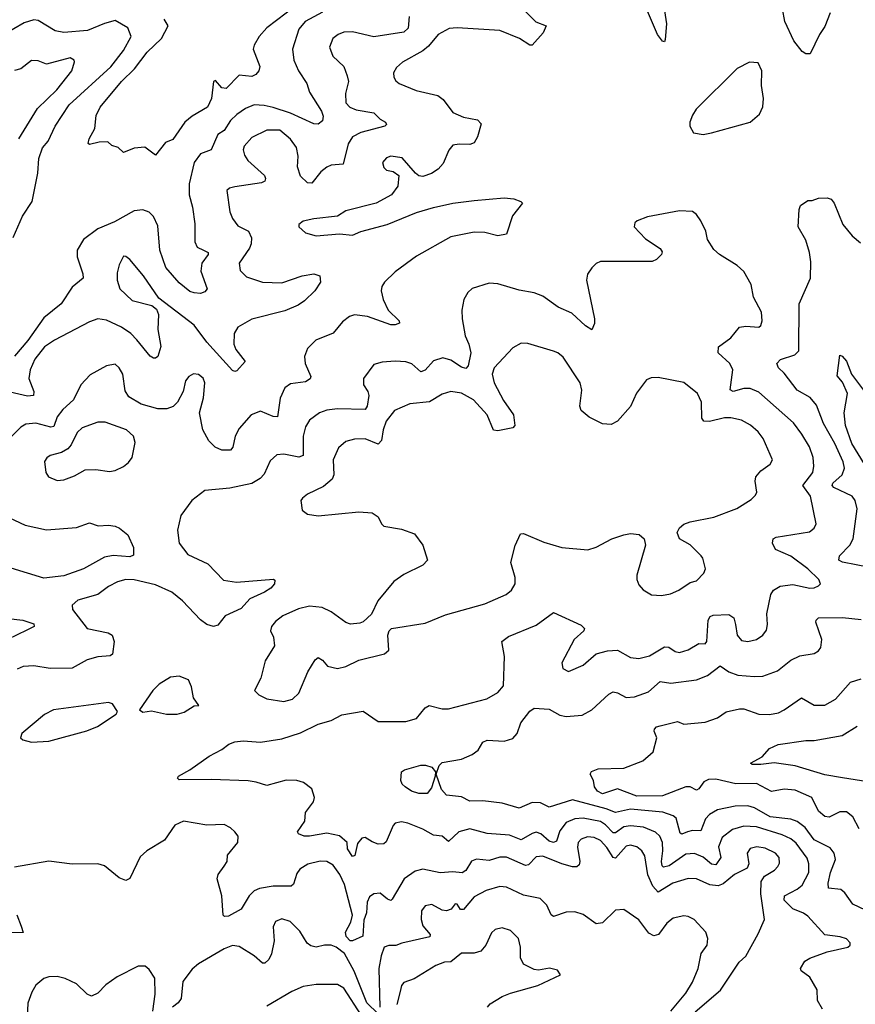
# Model space of a CAD drawing. Extents: x 1550320 to 1685906, y 509093 to 640511.
# Tile 183 of 256: x 1617669 to 1621577, y 535058 to 539664. Entities that reach past the tile are written whole.
import ezdxf

# ---------------------------------------------------------------- set-up
doc = ezdxf.new("R2010")
doc.units = 0

msp = doc.modelspace()

# ---------------------------------------------------------------- linework, layer by layer
at = {"layer": '0CON20XD'}
for points in [[(1621459.2, 539695), (1621435, 539632.5), (1621410, 539595), (1621365.8, 539504.2), (1621345, 539503.8), (1621328.8, 539515), (1621290, 539565), (1621247.5, 539655), (1621214.7, 539835)], [(1620002, 539735), (1620083.4, 539653.4), (1620131.9, 539635), (1620117.8, 539602.2), (1620065, 539543.8), (1620054.3, 539545), (1620006.1, 539576.1), (1619915, 539612.8), (1619715, 539626.1), (1619677.1, 539622.9), (1619626.7, 539595), (1619580.5, 539539.5), (1619555, 539517.9), (1619460, 539465), (1619430.6, 539439.4), (1619417.5, 539415), (1619418.8, 539395), (1619427.7, 539377.7), (1619443.3, 539365), (1619522.8, 539332.8), (1619625, 539308.9), (1619650.2, 539290.2), (1619695, 539229.5), (1619745, 539207.3), (1619810, 539195), (1619826.9, 539176.9), (1619810.8, 539115), (1619795, 539088), (1619775, 539079.2), (1619725, 539081.2), (1619694.1, 539075.9), (1619676.4, 539053.6), (1619649.7, 538990.3), (1619626.4, 538963.6), (1619595, 538944.3), (1619555, 538930), (1619535, 538933.8), (1619520, 538945), (1619457.9, 539017.9), (1619405, 539025.6), (1619385, 539017.5), (1619366.2, 538995), (1619372.7, 538972.7), (1619385, 538960), (1619415, 538953.8), (1619442.5, 538935), (1619438, 538885), (1619407.5, 538845), (1619335.8, 538805.8), (1619195, 538770), (1619155, 538744.3), (1619045, 538732.2), (1618995, 538720.8), (1618974.2, 538705.8), (1618973.8, 538695), (1619005.8, 538665.8), (1619055, 538652.5), (1619165, 538661.4), (1619225, 538655.6), (1619265, 538672.9), (1619388, 538705), (1619525, 538761.4), (1619604.8, 538785.2), (1619695, 538805.3), (1619795, 538817.8), (1619935, 538830.6), (1619980, 538825), (1620013, 538813), (1620020, 538805), (1619973.2, 538746.8), (1619945, 538660), (1619905, 538652.5), (1619845, 538667.8), (1619795, 538670), (1619685, 538648.2), (1619525, 538557.1), (1619425, 538484.5), (1619375.6, 538435), (1619363.1, 538415), (1619360, 538395), (1619368.2, 538355), (1619391.8, 538305), (1619443.8, 538255), (1619445, 538243.3), (1619424.4, 538235.6), (1619405, 538236.8), (1619296, 538275), (1619235, 538282.7), (1619211.4, 538275), (1619179.2, 538250.8), (1619135, 538196.7), (1619054.4, 538165), (1619014.4, 538125), (1619001.7, 538088.3), (1619004.6, 538055), (1619030, 537995), (1619026.8, 537983.2), (1619005, 537970), (1618935, 537960), (1618909.1, 537940.9), (1618886.6, 537893.4), (1618874.3, 537805.7), (1618855, 537807.9), (1618795, 537832.9), (1618751.4, 537815), (1618695, 537752), (1618676.4, 537715), (1618666.1, 537663.9), (1618655, 537650.6), (1618615, 537649.5), (1618583.4, 537663.4), (1618554.1, 537694.1), (1618525.5, 537745), (1618509.4, 537825), (1618529.4, 537895), (1618534.4, 537965), (1618526.9, 537986.9), (1618505, 538004.3), (1618482.6, 538007.4), (1618460.8, 537995), (1618444.4, 537975), (1618432.9, 537925), (1618407.5, 537875), (1618386.2, 537853.8), (1618356.7, 537843.3), (1618315, 537842.8), (1618237.1, 537865), (1618179.2, 537899.2), (1618162.5, 537927.5), (1618152.1, 538005), (1618135, 538035.8), (1618115, 538052), (1618075, 538044.2), (1617998.3, 538001.7), (1617954.3, 537955), (1617920.5, 537885), (1617870.6, 537839.4), (1617844.1, 537805.9), (1617829, 537761), (1617815, 537758.2), (1617743.9, 537776.1), (1617697.7, 537772.3), (1617675, 537756.9), (1617605, 537686.9)], [(1618960.8, 539729.2), (1618825, 539625.4), (1618789.6, 539585), (1618765.4, 539545), (1618760.9, 539525), (1618792.5, 539445), (1618788, 539425), (1618773.2, 539406.8), (1618755, 539398.1), (1618695, 539404.5), (1618635, 539341.5), (1618614.2, 539344.2), (1618585, 539378.8), (1618576.1, 539373.9), (1618566.6, 539295), (1618547.1, 539255), (1618475, 539212.9), (1618442, 539185), (1618385, 539103.3), (1618350.7, 539089.3), (1618305, 539030), (1618255, 539066.7), (1618205, 539063.3), (1618155, 539042.5), (1618130, 539065), (1618100, 539075), (1618081.7, 539091.7), (1618040.7, 539090.7)], [(1620684.2, 539705), (1620694, 539645), (1620688.3, 539571.7), (1620685, 539560), (1620675, 539562.5), (1620651.2, 539595), (1620595.5, 539725)], [(1619085, 539698.8), (1619003.8, 539655), (1618975, 539619.2), (1618945.5, 539525), (1618950.4, 539475), (1618972.9, 539425), (1619012.7, 539365), (1619025, 539324.2), (1619080.7, 539235), (1619087.8, 539212.2), (1619085, 539191.2), (1619065, 539175.6), (1619045, 539177.1), (1618935.7, 539225.7), (1618855, 539253.5), (1618812.9, 539262.9), (1618765.3, 539264.7), (1618725, 539248.7), (1618685, 539220.4), (1618655, 539191.5), (1618625, 539145.5), (1618595, 539126.7), (1618565.3, 539054.7), (1618515, 539036.7), (1618485, 538995.7), (1618462.1, 538895), (1618461.2, 538845), (1618477, 538787), (1618488, 538708), (1618488.8, 538625), (1618499.2, 538599.2), (1618528.8, 538585), (1618550, 538575), (1618550, 538565), (1618521.3, 538525), (1618516.6, 538486.6), (1618545.6, 538404.4), (1618535, 538391.2), (1618515, 538382), (1618485, 538385.7), (1618465, 538392.5), (1618415, 538433.4), (1618353, 538505), (1618325.2, 538585), (1618315, 538699.2), (1618295, 538743.3), (1618275, 538762.9), (1618245, 538773.8), (1618205, 538770), (1618112.3, 538717.7), (1618034.2, 538685.8), (1617967.3, 538635), (1617937.8, 538585), (1617937.7, 538555), (1617964.5, 538475), (1617965.5, 538454.5), (1617915, 538413.1), (1617862.7, 538335), (1617781.3, 538268.7), (1617706.8, 538163.2), (1617645, 538089.6)], [(1619491.3, 539678.7), (1619485.3, 539624.7), (1619465, 539604.6), (1619325, 539583.1), (1619225, 539606.5), (1619185.4, 539604.6), (1619158, 539595), (1619134.3, 539575), (1619117.8, 539535), (1619133.1, 539493.1), (1619185.7, 539445), (1619201.3, 539401.3), (1619206.9, 539375), (1619192.3, 539317.7), (1619194.6, 539275), (1619213.3, 539255), (1619242, 539242), (1619325, 539228.2), (1619355, 539197.8), (1619380, 539185), (1619385, 539173.3), (1619376.7, 539165), (1619265, 539136.6), (1619225.6, 539115), (1619205, 539082.5), (1619182.5, 538987.5), (1619125, 538983.2), (1619105, 538973.8), (1619078, 538952), (1619035, 538899.5), (1619015, 538900.9), (1618982, 538932), (1618968.5, 538975), (1618970.9, 539025), (1618963.3, 539065), (1618935, 539104.2), (1618886.3, 539146.3), (1618825, 539146.4), (1618755, 539111.9), (1618718.3, 539071.7), (1618714, 539055), (1618720, 539030), (1618736.1, 539005), (1618813.3, 538935), (1618818.9, 538921.1), (1618815, 538908.8), (1618800.3, 538899.7), (1618675, 538881.8), (1618650, 538875), (1618638, 538865), (1618651.1, 538765), (1618663.7, 538733.7), (1618689.7, 538699.7), (1618738.6, 538675), (1618753.9, 538643.9), (1618752.4, 538615), (1618744.4, 538595.6), (1618695.6, 538525), (1618699.8, 538489.8), (1618730.2, 538460.2), (1618805, 538436.4), (1618895, 538433.1), (1618990, 538465), (1619045, 538475.5), (1619072.5, 538465), (1619076.2, 538435), (1619050, 538395), (1619001.3, 538348.7), (1618971.2, 538328.8), (1618908.7, 538301.3), (1618755, 538262.7), (1618690, 538225)], [(1617638.9, 538645), (1617682.7, 538745), (1617727, 538813), (1617754, 538945), (1617757.9, 539015), (1617775.6, 539064.4), (1617801.6, 539095), (1617835.7, 539165), (1617901.1, 539265), (1618095, 539443.3), (1618155, 539518.8), (1618191.2, 539585), (1618174.7, 539625), (1618115, 539660), (1618065, 539646.3), (1617986.3, 539613.7), (1617875, 539604.4), (1617835, 539610.7), (1617755, 539660.3), (1617735, 539662.2), (1617690.5, 539649.5), (1617543.3, 539565)], [(1618040.7, 539090.7), (1617995, 539080), (1617990, 539085), (1617994.4, 539105.6), (1618020, 539155), (1618026.7, 539215), (1618045.8, 539255), (1618144.5, 539375), (1618206.7, 539433.3), (1618265, 539511.5), (1618332.7, 539575), (1618364, 539635), (1618345.3, 539665.3)], [(1617665, 539105.7), (1617752.3, 539247.7), (1617843.5, 539335), (1617913.5, 539425), (1617925.8, 539465.8), (1617924, 539475), (1617905, 539485.4), (1617795, 539455.8), (1617755, 539471.2), (1617725, 539472), (1617675, 539433.9), (1617645, 539426.2)], [(1620865, 539126.7), (1620905, 539134.5), (1621085, 539184.3), (1621128.3, 539221.7), (1621144.1, 539255.9), (1621147.5, 539295), (1621137.5, 539355), (1621140, 539425), (1621122.3, 539462.3), (1621082.5, 539465), (1621024.2, 539435), (1620833.3, 539245), (1620815, 539217.5), (1620803.8, 539185), (1620803.8, 539165), (1620820, 539135), (1620865, 539126.7)], [(1621645, 537100.4), (1621516.5, 537126.5), (1621499.4, 537135), (1621503.6, 537155), (1621551.1, 537205), (1621566.3, 537235), (1621585.3, 537375), (1621576.2, 537415), (1621561.5, 537435), (1621476.7, 537475), (1621468.8, 537485), (1621471.5, 537495), (1621515.2, 537535), (1621526.5, 537565), (1621519.4, 537595), (1621481.2, 537681.2), (1621428.8, 537775), (1621395, 537860.8), (1621365.9, 537895.9), (1621305, 537930.9), (1621245, 538010.5), (1621217.8, 538035), (1621210.6, 538055), (1621226.7, 538073.3), (1621294.7, 538095.3), (1621312.2, 538115), (1621314.4, 538335), (1621366.9, 538455), (1621369.3, 538530.7), (1621362.3, 538575), (1621345, 538632), (1621310, 538695), (1621314, 538775), (1621321.2, 538795), (1621355, 538818), (1621375, 538818), (1621405, 538828.8), (1621445, 538830), (1621463.6, 538823.6), (1621478.8, 538805), (1621518.6, 538705), (1621562, 538652), (1621600.5, 538620.5)], [(1621423.8, 535035), (1621400.8, 535075), (1621398.2, 535125), (1621363.8, 535185), (1621324.5, 535215), (1621321.1, 535225), (1621341.2, 535258.8), (1621365, 535273.8), (1621445, 535302.9), (1621542.5, 535325), (1621553.3, 535335), (1621553.3, 535345), (1621535, 535363.8), (1621506.4, 535373.6), (1621435, 535382), (1621355, 535470), (1621334.7, 535484.7), (1621284.5, 535505), (1621244.7, 535545), (1621246.4, 535565), (1621304.4, 535595.6), (1621328.5, 535615), (1621360, 535675), (1621360, 535715), (1621351.5, 535741.5), (1621300.9, 535810.9), (1621275, 535832), (1621235, 535850.4), (1621115, 535887.6), (1621055, 535891.6), (1621002.2, 535875), (1620955, 535838.5), (1620937.6, 535795), (1620948.4, 535745), (1620925, 535710.9), (1620905, 535713.1), (1620865.5, 535745.5), (1620825, 535762.6), (1620785, 535760.3), (1620706.1, 535705), (1620679.6, 535699.6), (1620673, 535705), (1620670, 535725), (1620677.5, 535775), (1620675.6, 535815), (1620662.2, 535845), (1620643.3, 535863.3), (1620586.5, 535886.5), (1620525, 535893), (1620495, 535888), (1620455, 535859.2), (1620445, 535859.2), (1620408, 535898), (1620385, 535912.2), (1620305, 535928.4), (1620265, 535925.2), (1620225, 535908.6), (1620195, 535869.1), (1620179.6, 535820.4), (1620165.2, 535814.8), (1620145, 535820.5), (1620105.7, 535855.7), (1620085, 535862.6), (1620065, 535857.3), (1620015, 535827.3), (1619959.4, 535849.4), (1619855, 535856.8), (1619775, 535877.8), (1619722.2, 535865), (1619675, 535820), (1619645, 535843.5), (1619605, 535849.5), (1619555, 535876.9), (1619484.6, 535904.6), (1619455, 535911.5), (1619425, 535904.3), (1619415, 535893.8), (1619382.4, 535817.6), (1619371.3, 535808.7), (1619345, 535807.5), (1619317, 535817), (1619285, 535838.6), (1619268.8, 535835), (1619249.6, 535810.4), (1619235.7, 535754.3), (1619225, 535749.5), (1619202.8, 535785), (1619200.6, 535815), (1619165, 535846.1), (1619105, 535858.7), (1619024.3, 535844.3), (1619000, 535845), (1618973.3, 535855), (1618968.8, 535865), (1619002.5, 535915), (1619005.7, 535955), (1619043.1, 536005), (1619048.1, 536025), (1619036, 536065), (1618996.2, 536095), (1618964.5, 536104.5), (1618915, 536106.2), (1618825, 536081.1), (1618775, 536097.5), (1618737.6, 536102.4), (1618565, 536110), (1618415, 536107.5), (1618407.5, 536115), (1618412.5, 536125), (1618465, 536154.2), (1618555, 536218.8), (1618615, 536250), (1618646.7, 536275), (1618675, 536286), (1618715, 536290), (1618795.5, 536284.5), (1618895, 536298.8), (1618982.6, 536327.4), (1619065, 536368.1), (1619125, 536385.8), (1619175, 536411.8), (1619275, 536428.6), (1619345, 536381.2), (1619475, 536380), (1619525.5, 536394.5), (1619566, 536445), (1619584.4, 536455.6), (1619645, 536439.5), (1619675, 536440), (1619853.3, 536486.7), (1619905, 536515.6), (1619932.4, 536547.6), (1619936.4, 536685), (1619924.2, 536755), (1619955, 536778.9), (1620085, 536830.6), (1620165, 536890.8), (1620295, 536831.2), (1620310, 536815), (1620307.5, 536805), (1620262.5, 536765), (1620204.5, 536655), (1620208.7, 536628.7), (1620235, 536614.4), (1620305, 536643.5), (1620365, 536697.5), (1620418.3, 536711.7), (1620465, 536714.4), (1620525, 536680.5), (1620565, 536674.6), (1620615, 536687.9), (1620685, 536730), (1620705, 536728), (1620735, 536708.2), (1620755, 536703.6), (1620795, 536715.5), (1620845, 536745.5), (1620875, 536744.1), (1620882.5, 536755), (1620889.6, 536855), (1620898.7, 536871.3), (1620911.7, 536878.3), (1620985, 536881.2), (1621008.9, 536865), (1621016.3, 536833.7), (1621024.5, 536785), (1621045, 536759.2), (1621075, 536754.4), (1621115, 536764.4), (1621144.2, 536785), (1621162.1, 536807.9), (1621166.9, 536835), (1621163.1, 536885), (1621181.5, 536975), (1621195, 536995.6), (1621225, 537013.8), (1621285, 537022.1), (1621364.6, 537004.6), (1621384.5, 537005.5), (1621405.5, 537014.5), (1621414, 537025), (1621406.9, 537045), (1621355, 537095.4), (1621275, 537153.4), (1621203.1, 537185), (1621189.1, 537215), (1621192.9, 537235), (1621206.8, 537243.2), (1621362.1, 537267.9), (1621384.2, 537285), (1621394.3, 537305), (1621367.5, 537435), (1621331.3, 537485), (1621377.7, 537545), (1621383.1, 537575), (1621379.6, 537615), (1621362.3, 537665), (1621326.8, 537725), (1621287.4, 537777.4), (1621125, 537921.8), (1621085, 537937.9), (1621055, 537937.8), (1621005, 537924.6), (1620992.3, 537932.3), (1621003.8, 538025), (1620990, 538055), (1620935.6, 538105), (1620937.4, 538132.6), (1620994.4, 538175), (1621035, 538224.5), (1621065, 538230.4), (1621125, 538226), (1621135, 538233.3), (1621141.4, 538255), (1621138.1, 538295), (1621101.1, 538365), (1621090, 538425), (1621055.4, 538485.4), (1621025, 538514.3), (1620941.2, 538565), (1620915, 538588.8), (1620886, 538635), (1620878, 538675), (1620855, 538722.5), (1620835, 538752.5), (1620815.9, 538765.9), (1620755, 538770), (1620605, 538740.8), (1620557, 538723), (1620546.1, 538713.9), (1620543.3, 538695), (1620595, 538638.8), (1620665, 538593.3), (1620673, 538577), (1620670, 538565), (1620647.9, 538542.1), (1620627.6, 538532.4), (1620385, 538532), (1620365, 538523.8), (1620345, 538503.3), (1620325, 538472.5), (1620320, 538445), (1620357.1, 538265), (1620356.8, 538243.2), (1620345, 538213.3), (1620315, 538230.8), (1620250.8, 538290.8), (1620188.1, 538318.1), (1620115, 538370), (1620075, 538385.6), (1620005, 538397.8), (1619905, 538428.1), (1619865, 538430.8), (1619785, 538406.2), (1619765, 538386.7), (1619745.8, 538355), (1619736.7, 538305), (1619737.7, 538265), (1619752.2, 538185), (1619768.9, 538145), (1619778.2, 538105), (1619766.1, 538045), (1619755, 538031.4), (1619735, 538038.2), (1619685, 538071.2), (1619648.3, 538081.7), (1619605, 538067.8), (1619565, 538023.5), (1619545, 538015.6), (1619503.4, 538053.4), (1619475, 538062.9), (1619425, 538066.8), (1619365, 538062.2), (1619325, 538050.8), (1619277.5, 537985), (1619277.5, 537955), (1619296.9, 537925), (1619302.1, 537905), (1619293.6, 537856.4), (1619285, 537840), (1619155, 537843.2), (1619105, 537836.9), (1619070.8, 537825), (1619025, 537790), (1619005, 537758.8), (1618994.7, 537715.3), (1618994.5, 537625), (1618975, 537616.6), (1618905, 537631.5), (1618872.2, 537627.8), (1618840.4, 537599.6), (1618812.8, 537537.2), (1618793, 537517), (1618755, 537494.5), (1618652.5, 537472.5), (1618535, 537460.6), (1618474.2, 537415), (1618423.3, 537345), (1618407.5, 537275), (1618415.4, 537215.4), (1618455, 537162.2), (1618548.3, 537118.3), (1618622, 537042), (1618682.8, 537032.8), (1618856.7, 537046.7), (1618861.7, 537041.7), (1618860, 537025), (1618843.8, 537005), (1618814, 536985), (1618745.3, 536954.7), (1618705, 536908.9), (1618630, 536875), (1618595, 536832), (1618575, 536824.4), (1618545, 536834.4), (1618515, 536855.6), (1618430.6, 536945), (1618381.4, 536985), (1618305, 537020.7), (1618205, 537043.5), (1618165, 537044.6), (1618126, 537034), (1618085, 537011.9), (1618035, 536974.3), (1617941.8, 536948.2), (1617913.8, 536925), (1617916.2, 536905), (1617984, 536815), (1618082.5, 536795), (1618101.2, 536785), (1618111.4, 536755), (1618103.8, 536695), (1618092.7, 536687.3), (1618035, 536683.3), (1617985, 536668.6), (1617915, 536630.5), (1617812.1, 536627.9), (1617735, 536640.9), (1617685, 536637.5), (1617658, 536625)], [(1618690, 538225), (1618672.3, 538195), (1618670.4, 538145), (1618680.2, 538120.3), (1618723.8, 538065), (1618685, 538021.2), (1618675, 538017.5), (1618665, 538021.9), (1618544.7, 538155), (1618485, 538234.6), (1618320.3, 538360.3), (1618248.9, 538465), (1618185, 538541.2), (1618165, 538556.2), (1618155, 538556.7), (1618135, 538517.5), (1618125, 538480), (1618124.5, 538445), (1618137.7, 538405), (1618195, 538349.3), (1618287.3, 538327.3), (1618308.7, 538308.7), (1618318.6, 538285), (1618315.6, 538215), (1618328.9, 538135), (1618315, 538088.8), (1618305, 538080), (1618295, 538080), (1618279.8, 538089.8), (1618216.6, 538166.6), (1618188.5, 538195), (1618145, 538224.6), (1618075, 538257.9), (1618035, 538263.6), (1617995, 538250.5), (1617832, 538165), (1617785, 538133.1), (1617740, 538075), (1617718.8, 538025), (1617711.8, 537985), (1617735.4, 537925), (1617734.4, 537905.6), (1617705, 537902.9), (1617625, 537921.5)], [(1618905, 536474.5), (1618944.4, 536485.6), (1618975, 536513.8), (1619017, 536613), (1619051.3, 536668.7), (1619065, 536680), (1619085, 536667.5), (1619109.1, 536639.1), (1619155, 536628.6), (1619195, 536638.1), (1619255, 536668.1), (1619375, 536696.7), (1619396.1, 536713.9), (1619391.2, 536785), (1619396.7, 536805), (1619407.5, 536815), (1619565, 536841.4), (1619660.5, 536879.5), (1619845, 536930.5), (1619943.8, 536975), (1619969.2, 536995), (1619985.6, 537025), (1619985.6, 537055), (1619965.7, 537125), (1619986.2, 537203.8), (1620011.7, 537258.3), (1620025, 537260), (1620120.9, 537219.1), (1620205, 537194.4), (1620325.7, 537184.3), (1620365, 537195.8), (1620438.8, 537235), (1620495, 537253.8), (1620525, 537259.6), (1620566.7, 537255), (1620588.8, 537235), (1620596.2, 537205), (1620555.7, 537065), (1620555.7, 537045), (1620565, 537020), (1620585, 536996), (1620623.2, 536973.2), (1620670.7, 536970.7), (1620712.8, 536977.2), (1620751.2, 536995), (1620805, 537031.4), (1620835, 537038.6), (1620868.8, 537075), (1620875.9, 537094.1), (1620864.4, 537144.4), (1620855.7, 537155), (1620805, 537207.1), (1620754, 537235), (1620743.8, 537265), (1620755, 537286.7), (1620775.8, 537304.2), (1620804.6, 537315.4), (1620915, 537336.4), (1621023.1, 537376.9), (1621090.3, 537419.7), (1621110.3, 537439.7), (1621115.8, 537454.2), (1621108.9, 537505), (1621111.9, 537525), (1621135, 537552.5), (1621178, 537585), (1621189.2, 537605), (1621145.6, 537705), (1621123.1, 537735), (1621087.1, 537767.1), (1621045, 537790.5), (1620995, 537800.9), (1620965, 537800.8), (1620895, 537783.4), (1620869.2, 537785), (1620859.3, 537799.3), (1620857.3, 537875), (1620839.2, 537915), (1620775, 537965.7), (1620655, 537990), (1620621.7, 537988.3), (1620600.5, 537979.5), (1620553.6, 537916.4), (1620525, 537854.2), (1620465, 537785.6), (1620435, 537769.4), (1620395, 537773.1), (1620332, 537805), (1620294.2, 537835), (1620288.6, 537855), (1620298.7, 537931.3), (1620290, 537965), (1620210, 538085), (1620186, 538105), (1620165, 538113.3), (1620045, 538148.1), (1620015, 538150.8), (1619975, 538129.2), (1619887.7, 538035), (1619879.2, 538005), (1619887.9, 537965), (1619932.4, 537882.4), (1619978.5, 537815), (1619984, 537766), (1619975.6, 537754.4), (1619905, 537740), (1619885, 537743.8), (1619854.7, 537814.7), (1619791.8, 537885), (1619735, 537917.2), (1619685, 537924.6), (1619645, 537912.1), (1619585, 537875.3), (1619493.3, 537866.7), (1619422.5, 537835), (1619382.5, 537785), (1619368.6, 537745), (1619361.2, 537695), (1619345, 537678.2), (1619285, 537702.3), (1619235, 537701.8), (1619195, 537690), (1619159.8, 537660.2), (1619135.6, 537605), (1619137.8, 537535), (1619131.1, 537515), (1619090.2, 537479.8), (1619015.8, 537444.2), (1618991.2, 537425), (1618983.9, 537413.9), (1618989.5, 537369.5), (1619015, 537350), (1619065, 537343.1), (1619255, 537361.1), (1619317.3, 537357.3), (1619345, 537337.5), (1619361.2, 537305), (1619372.5, 537295), (1619455, 537280.8), (1619515, 537258.8), (1619553.8, 537205), (1619576.7, 537135), (1619555, 537111.2), (1619465, 537068.6), (1619419.2, 537035), (1619344.3, 536945), (1619315, 536883.3), (1619275, 536846.7), (1619259.5, 536840.5), (1619216.4, 536836.4), (1619195, 536843.8), (1619125, 536892.9), (1619083.7, 536913.7), (1619025, 536919.6), (1618972.3, 536907.7), (1618900, 536875), (1618865, 536848.6), (1618847.5, 536825), (1618842.5, 536805), (1618856, 536775), (1618860, 536735), (1618817.1, 536665), (1618797.3, 536582.7), (1618767.5, 536525), (1618787.5, 536505), (1618825, 536486), (1618905, 536474.5)], [(1621619.8, 537585), (1621561.2, 537681.2), (1621530.8, 537765), (1621524.2, 537824.2), (1621540.3, 537915), (1621517.7, 537967.7), (1621492.3, 537997.7), (1621503.8, 538095), (1621515, 538090), (1621535, 538065.7), (1621559.5, 538005), (1621620.6, 537925)], [(1617845, 537508.6), (1617875, 537511.9), (1617925, 537530), (1617975, 537558.6), (1618025, 537559.4), (1618089.7, 537550.3), (1618115.8, 537554.2), (1618155, 537573.8), (1618178, 537592), (1618194.5, 537615.5), (1618209.2, 537685), (1618202, 537715), (1618168.8, 537745), (1618068.5, 537781.5), (1618035, 537780.4), (1617961.4, 537755), (1617938.1, 537731.9), (1617909.4, 537675), (1617893.7, 537656.3), (1617865, 537639.4), (1617811.2, 537625), (1617795.6, 537614.4), (1617785, 537597.5), (1617792, 537545), (1617803.3, 537525), (1617845, 537508.6)], [(1617595, 537346.4), (1617695, 537299.6), (1617795, 537277.3), (1617935, 537288.9), (1617995, 537309.2), (1618035.6, 537295.6)], [(1618035.6, 537295.6), (1618085, 537298.9), (1618115, 537294.3), (1618135.8, 537285.8), (1618175, 537254.2), (1618201.9, 537195), (1618201.2, 537158.8), (1618185, 537151.1), (1618106.4, 537156.4), (1618065, 537150), (1617966.9, 537095), (1617875, 537061.9), (1617781.3, 537051.3), (1617475, 537145.3)], [(1617545, 536869.7), (1617684.1, 536854.1), (1617735, 536837.5), (1617736.2, 536825), (1617702.6, 536807.4), (1617612.5, 536765)], [(1621655, 535484.5), (1621565, 535526.5), (1621528.7, 535578.7), (1621510, 535595), (1621451.4, 535601.4), (1621450, 535625), (1621461.7, 535675), (1621484.6, 535735), (1621478.2, 535765), (1621459.4, 535789.4), (1621385, 535827.5), (1621342.5, 535885), (1621305, 535913.3), (1621275, 535923), (1621178.9, 535935), (1621105, 535977.4), (1621075, 535986.4), (1621014.8, 535985.3), (1620932.2, 535967.8), (1620895, 535945.4), (1620876.2, 535925), (1620855, 535868.5), (1620815, 535870.3), (1620792.9, 535865), (1620765, 535853.6), (1620758, 535858), (1620739.1, 535929.1), (1620725, 535940), (1620676.8, 535956.8), (1620525, 535969.8), (1620455, 535954.4), (1620412.1, 535972.1), (1620255, 536013.9), (1620145, 535980.5), (1620105, 535999.5), (1620065, 536002), (1620005, 535975.8), (1619925, 535999.1), (1619835, 536009.2), (1619775, 536008.5), (1619735, 536028.1), (1619665.3, 536035.3), (1619642.4, 536062.4), (1619616.7, 536135), (1619630.6, 536175), (1619645, 536188.2), (1619735, 536204.5), (1619784.5, 536225.5), (1619813.4, 536246.6), (1619835.8, 536284.2), (1619855, 536292.9), (1619935, 536288.5), (1619975, 536300.6), (1619996.1, 536323.9), (1620012.2, 536375), (1620055, 536428.6), (1620075, 536442.9), (1620145, 536438.6), (1620195, 536410.6), (1620225, 536403.5), (1620299.7, 536410.3), (1620345.4, 536434.6), (1620425, 536508.9), (1620445, 536519.5), (1620465, 536515.5), (1620505, 536493.5), (1620545, 536495.5), (1620609.9, 536520.1), (1620665, 536568.5), (1620715, 536559.6), (1620835, 536576.2), (1620885, 536595.4), (1620945, 536640.5), (1620985, 536613.2), (1621028.1, 536598.1), (1621105, 536590.4), (1621145, 536592.7), (1621213, 536617), (1621275, 536668.1), (1621317.1, 536687.1), (1621385, 536699.2), (1621405, 536711.2), (1621415, 536726.7), (1621420.5, 536765), (1621393.1, 536845), (1621394.2, 536855), (1621404.6, 536865.4), (1621516.4, 536866.4), (1621605, 536858.5)], [(1618355, 536414.4), (1618405, 536414.5), (1618438, 536425), (1618485, 536453.8), (1618506.7, 536455), (1618481.3, 536491.3), (1618472.7, 536542.7), (1618458, 536575), (1618415, 536592.9), (1618375, 536587.5), (1618320.8, 536555), (1618291.9, 536525), (1618230, 536435), (1618245, 536424), (1618285, 536430), (1618355, 536414.4)], [(1621595, 535877.8), (1621565, 535934.3), (1621535, 535958.8), (1621505, 535957.5), (1621455, 535933.8), (1621435, 535935.5), (1621405, 535960.6), (1621373.1, 536025), (1621295, 536060), (1621245, 536063.5), (1621185, 536053.6), (1621115, 536091.2), (1621018.4, 536088.4), (1620925, 536110.2), (1620890.5, 536109.5), (1620868.3, 536098.3), (1620845.6, 536065), (1620835, 536059.4), (1620805, 536074.5), (1620785, 536075.3), (1620675, 536033.2), (1620555, 536031.2), (1620465, 536065.4), (1620395, 536042.2), (1620371.4, 536055), (1620357.5, 536075), (1620351.9, 536105), (1620336.7, 536135), (1620343.6, 536146.4), (1620375, 536160), (1620495, 536162.1), (1620584, 536196), (1620631.4, 536238.6), (1620648, 536305), (1620636, 536335), (1620638, 536345), (1620646.7, 536355), (1620665, 536361.1), (1620745, 536380), (1620775, 536368.2), (1620875, 536376.8), (1620932.7, 536397.3), (1620973.6, 536426.4), (1621035, 536440), (1621055, 536439.5), (1621125.4, 536414.6), (1621175, 536413.1), (1621218.1, 536421.9), (1621245, 536434.6), (1621325, 536491.8), (1621385, 536457.1), (1621435, 536457.5), (1621484.7, 536485.3), (1621555, 536564.4), (1621605, 536580.8)], [(1617725, 536284.5), (1617805, 536289.1), (1617982.9, 536337.1), (1618032.3, 536357.7), (1618120, 536415), (1618127, 536427), (1618103.9, 536463.9), (1618085, 536469.2), (1617826.7, 536435), (1617785, 536413.1), (1617678.8, 536325), (1617673.3, 536305), (1617683.3, 536295), (1617725, 536284.5)], [(1621635, 536098.6), (1621516.8, 536116.8), (1621435, 536130.8), (1621295, 536173.9), (1621197.2, 536187.2), (1621135, 536179.4), (1621095, 536180), (1621087.5, 536185), (1621141.4, 536215), (1621175.5, 536254.5), (1621216.4, 536273.6), (1621345, 536291.6), (1621385, 536291.5), (1621515, 536314.5), (1621585, 536358.1)], [(1619535, 536043.5), (1619501.2, 536055), (1619471.2, 536075), (1619457.7, 536087.7), (1619451.2, 536105), (1619454.3, 536145), (1619468.8, 536155), (1619545, 536176.2), (1619566.2, 536176.2), (1619596.4, 536166.4), (1619614, 536145), (1619612.9, 536125), (1619595, 536070), (1619575, 536044.4), (1619535, 536043.5)], [(1620827.8, 535022.2), (1620945.9, 535124.1), (1621033.1, 535255), (1621065, 535282.9), (1621122.7, 535387.3), (1621151.5, 535455), (1621134.7, 535575), (1621137.1, 535632.9), (1621152.7, 535657.3), (1621198.8, 535685), (1621215, 535702), (1621222.4, 535717.6), (1621221.5, 535745), (1621204.4, 535765), (1621155, 535788.4), (1621116.1, 535793.9), (1621085, 535786.2), (1621071.5, 535765), (1621078.6, 535715), (1621070.8, 535695), (1621011.9, 535665), (1620958.2, 535621.8), (1620935, 535612.2), (1620896.6, 535616.6), (1620835, 535644.1), (1620795, 535646.5), (1620723.3, 535625), (1620655, 535582.7), (1620630.8, 535610.8), (1620606.2, 535663.8), (1620592, 535752), (1620578.5, 535775), (1620555, 535793.8), (1620525, 535802.3), (1620505, 535796.8), (1620455, 535741.2), (1620444.8, 535744.8), (1620415, 535791.8), (1620385, 535823.4), (1620355, 535838.4), (1620325, 535840.8), (1620295, 535830.4), (1620280.7, 535815), (1620277.3, 535792.7), (1620289.3, 535725), (1620285, 535709.4), (1620275, 535701.3), (1620255, 535700.8), (1620205, 535715.6), (1620115, 535751.4), (1620085, 535747.2), (1620049.3, 535710.7), (1620035, 535706.3), (1619945, 535746.5), (1619915, 535746.7), (1619865, 535731.1), (1619805, 535736.4), (1619782.5, 535727.5), (1619755, 535683.1), (1619738, 535672), (1619695, 535677.7), (1619635, 535672.9), (1619555, 535690.4), (1619518.7, 535681.3), (1619467.5, 535645), (1619411.2, 535548.8), (1619405, 535543.8), (1619389.1, 535549.1), (1619355, 535577.5), (1619325, 535574), (1619305, 535560), (1619294.7, 535535.3), (1619290.6, 535485), (1619279.2, 535450.8), (1619274.1, 535375.9), (1619226, 535354), (1619215, 535354.6), (1619196, 535375), (1619192.2, 535395), (1619217.5, 535442.5), (1619225.8, 535475), (1619188.5, 535618.5), (1619165.7, 535665.7), (1619135, 535707.9), (1619105, 535725.4), (1619075, 535728), (1619017.4, 535712.6), (1618979.9, 535690.1), (1618965, 535670), (1618949.8, 535620.2), (1618939.1, 535610.9), (1618855, 535610), (1618790.3, 535599.7), (1618765, 535589.1), (1618741.8, 535565), (1618705, 535502.5), (1618645, 535470), (1618627.7, 535467.7), (1618621.4, 535475), (1618614.1, 535565), (1618593.2, 535645), (1618596.8, 535665), (1618625.9, 535704.1), (1618640, 535725), (1618640.8, 535755), (1618690, 535815), (1618690.8, 535845), (1618676, 535865), (1618655, 535884), (1618625, 535899.2), (1618545, 535895.6), (1618435.7, 535914.3), (1618394.5, 535895.5), (1618346.2, 535825), (1618263.7, 535776.3), (1618232, 535748), (1618185, 535646.7), (1618165, 535636.7), (1618135, 535650), (1618065.4, 535705.4), (1618034.5, 535714.5), (1617913.9, 535713.9), (1617805, 535727.8), (1617645, 535699.5)], [(1620715, 535025.4), (1620785, 535109.5), (1620815, 535160.8), (1620841.9, 535225), (1620855.8, 535295), (1620884.2, 535335), (1620887.1, 535365), (1620877.5, 535395), (1620824.1, 535454.1), (1620795, 535468.8), (1620775, 535471.2), (1620725, 535460), (1620695, 535437.5), (1620656.2, 535383.8), (1620635, 535377.8), (1620610.9, 535390.9), (1620565, 535452.9), (1620495, 535501.2), (1620455, 535498.8), (1620395, 535438.8), (1620365, 535434.2), (1620305, 535477.1), (1620265, 535490.6), (1620225, 535488.5), (1620165, 535468.6), (1620155, 535476.2), (1620135, 535522), (1620103.2, 535553.2), (1620025, 535567.5), (1619945, 535605.4), (1619915, 535608.7), (1619850.2, 535589.8), (1619795, 535560.4), (1619745, 535501.4), (1619731.3, 535501.3), (1619715, 535525.6), (1619705, 535527.1), (1619687, 535503), (1619665, 535495.6), (1619645, 535498.5), (1619596.7, 535525), (1619565, 535519.1), (1619547.5, 535495), (1619546.9, 535455), (1619554.5, 535425), (1619589.5, 535385), (1619586.7, 535373.3), (1619455.8, 535344.2), (1619427.5, 535332.5), (1619395, 535333.3), (1619374.4, 535325), (1619359.2, 535285), (1619348.4, 535225), (1619353.2, 535045)], [(1617655, 535475.8), (1617676.1, 535423.9), (1617685, 535394.2), (1617625, 535391.5)], [(1619345, 535013.1), (1619292.1, 535065), (1619233.1, 535213.1), (1619187.6, 535295), (1619148.9, 535325), (1619125, 535334), (1619095.3, 535334.7), (1619055, 535325.6), (1619031.1, 535331.1), (1619014, 535344), (1618979.5, 535399.5), (1618933.3, 535445), (1618895, 535456.9), (1618866.2, 535445), (1618855, 535420), (1618858.5, 535355), (1618846.9, 535293.1), (1618835, 535267.5), (1618815, 535250), (1618805, 535250.6), (1618765, 535284.5), (1618695, 535328.8), (1618665, 535332.9), (1618625, 535317.7), (1618505, 535246.9), (1618475, 535221.8), (1618432.3, 535165), (1618424.4, 535085.6), (1618410, 535065), (1618383.8, 535045)], [(1619857.5, 535045), (1619869.3, 535060.7), (1619925, 535094.2), (1619965, 535110.6), (1620092.5, 535145), (1620197.5, 535195), (1620185, 535217.5), (1620146.2, 535226.2), (1620095, 535218), (1620075, 535220.8), (1620025.4, 535245.4), (1620010.9, 535275), (1620010.9, 535325), (1620001.9, 535365), (1619965, 535403.6), (1619925.4, 535415.4), (1619892.3, 535407.7), (1619875, 535391.4), (1619848.5, 535335), (1619825, 535305.6), (1619795, 535296.2), (1619735, 535296.7), (1619685, 535257.1), (1619655, 535254.4), (1619615, 535240), (1619513.4, 535176.6), (1619465, 535160), (1619454.1, 535145.9), (1619448.3, 535118.3), (1619433.5, 535056.5)], [(1618292.5, 535025), (1618302.3, 535105), (1618300.5, 535180.5), (1618275, 535221.2), (1618255.8, 535235.8), (1618223.4, 535236.6), (1618125, 535186.9), (1618071.9, 535148.1), (1618035, 535110.5), (1618005, 535096.5), (1617985, 535105.6), (1617934.2, 535154.2), (1617882.1, 535177.9), (1617845, 535187.3), (1617805, 535186.2), (1617781.9, 535178.1), (1617745, 535147.5), (1617725.3, 535115), (1617707.5, 535062.5), (1617702.5, 534965)], [(1619267.2, 535005), (1619185, 535133.8), (1619155, 535150), (1619055, 535149.6), (1618995, 535141.5), (1618942, 535118), (1618825, 535049)]]:
    msp.add_lwpolyline(points, dxfattribs=at)

doc.saveas('drawing.dxf')
